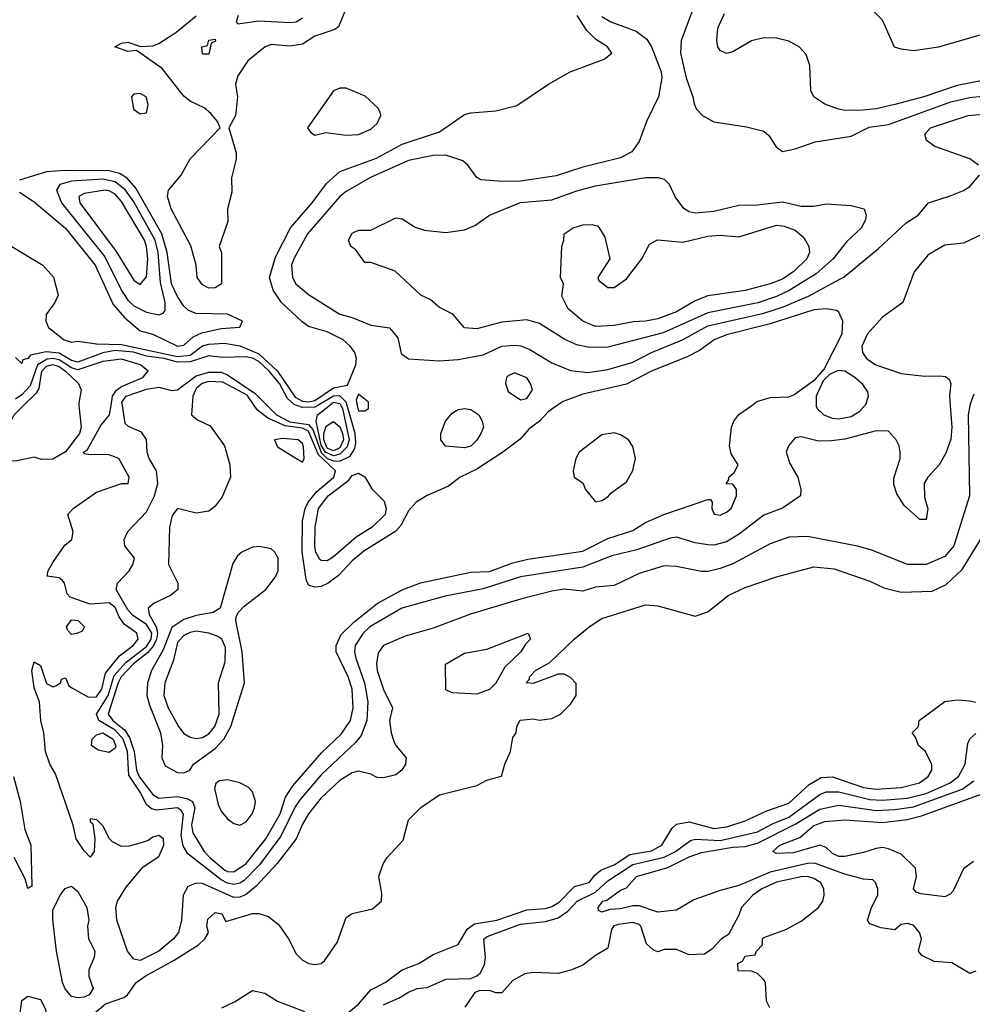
# Model space of a CAD drawing. Header units: inches. Extents: x 1793402 to 1900366, y 320852 to 470679.
# Tile 134 of 256: x 1811304 to 1814358, y 378080 to 381237. Entities that reach past the tile are written whole.
import ezdxf

# ---------------------------------------------------------------- set-up
doc = ezdxf.new("R2010")
doc.units = ezdxf.units.IN
doc.header["$MEASUREMENT"] = 0
doc.layers.add('B8317', color=7, linetype='Continuous')
doc.layers.add('B8318', color=7, linetype='Continuous')

msp = doc.modelspace()

# ---------------------------------------------------------------- linework, layer by layer
at = {"layer": 'B8317', "color": 4}
for points, elevation in [([(1811493.5, 380000), (1811500.4, 379930), (1811494.9, 379910), (1811450, 379851.1), (1811410, 379828.2), (1811373.8, 379826.2), (1811350, 379834.3), (1811290, 379821.3), (1811270, 379823.6), (1811255.1, 379835.1), (1811248, 379850), (1811273.9, 379946.1), (1811285.6, 379970), (1811316, 380000)], 264), ([(1814350.9, 380000), (1814345.4, 379970), (1814349.4, 379710), (1814298.7, 379550), (1814270, 379515.5), (1814210, 379490.4), (1814150.4, 379490.4), (1814036.1, 379536.1), (1813990, 379548.2), (1813830, 379579.3), (1813770, 379578), (1813710, 379556.3), (1813590, 379492.4), (1813550, 379477.1), (1813510, 379468), (1813490, 379468), (1813410, 379483), (1813370, 379485.5), (1813290, 379461.3), (1813210, 379423), (1813150, 379417.3), (1813110, 379404.9), (1813050, 379410.4), (1813010, 379404.4), (1812910, 379379.3), (1812749.7, 379330.3), (1812630, 379285.5), (1812540.1, 379259.9), (1812470, 379230.6), (1812453.6, 379206.4), (1812447.8, 379172.2), (1812449.6, 379150.4), (1812470, 379088.7), (1812499, 379030), (1812489.5, 378990), (1812494.5, 378950), (1812503.3, 378923.3), (1812509.5, 378909.5), (1812542.7, 378870), (1812540.9, 378850), (1812529.3, 378830), (1812510, 378815.5), (1812470, 378805.5), (1812450, 378807.3), (1812430, 378817.3), (1812390, 378827.7), (1812370, 378822), (1812330, 378797.1), (1812270, 378741.6), (1812230, 378690.5), (1812210, 378657.3), (1812189.7, 378610), (1812129.1, 378530.9), (1812061.8, 378458.2), (1812030, 378431.5), (1812010, 378423.2), (1811990, 378422), (1811890, 378467), (1811870, 378468.4), (1811842.6, 378457.4), (1811827.3, 378430), (1811822.4, 378350), (1811812.8, 378310), (1811796.9, 378290), (1811750, 378250.4), (1811690, 378220.3), (1811670, 378224.4), (1811648.8, 378250), (1811615.3, 378350), (1811612, 378390), (1811617, 378410), (1811644.5, 378455.5), (1811699.1, 378520.9), (1811750, 378554), (1811766, 378590), (1811764.7, 378610), (1811750, 378621), (1811730, 378616), (1811715.1, 378604.9), (1811690, 378596), (1811653.6, 378586.4), (1811630, 378586), (1811600.7, 378600.7), (1811591.3, 378610), (1811570, 378652), (1811551.1, 378671.1), (1811530, 378674), (1811530, 378666), (1811538, 378658), (1811544, 378610), (1811542, 378570), (1811530, 378552), (1811510, 378572), (1811484.9, 378610), (1811474.6, 378654.6), (1811418.7, 378818.7), (1811400.7, 378850), (1811386.8, 378890), (1811381, 378950), (1811371, 378990), (1811366.8, 379050), (1811350, 379094), (1811342.8, 379150), (1811350, 379178), (1811370, 379166), (1811390, 379108), (1811410, 379098), (1811419.6, 379100.4), (1811434, 379110), (1811438, 379122), (1811450, 379126), (1811461.2, 379101.2), (1811472.9, 379092.9), (1811524.4, 379064.4), (1811550, 379065.1), (1811567, 379090), (1811578.9, 379141.1), (1811623.2, 379196.8), (1811667.7, 379230), (1811684, 379250), (1811679.1, 379270), (1811639.1, 379299.1), (1811622.2, 379322.2), (1811610, 379351.6), (1811590, 379367.2), (1811530, 379362.3), (1811465.5, 379385.5), (1811455.5, 379395.5), (1811446.8, 379430), (1811439.9, 379439.9), (1811430, 379446.8), (1811392, 379452), (1811394.8, 379470), (1811410, 379496), (1811448.4, 379551.6), (1811470.6, 379570), (1811474.9, 379594.9), (1811458, 379650), (1811474.8, 379670), (1811550, 379721.6), (1811630, 379749.3), (1811651.3, 379750), (1811654.8, 379770), (1811621, 379830), (1811590, 379842), (1811522.8, 379842.8), (1811510, 379844.7), (1811508, 379850), (1811521, 379859), (1811564.3, 379935.7), (1811591.7, 379970), (1811596.4, 380000)], 268), ([(1814287.3, 380000), (1814292.4, 379930), (1814290, 379892), (1814273.1, 379846.9), (1814252.7, 379810), (1814215.3, 379770), (1814204, 379750), (1814204.7, 379704.7), (1814215.3, 379670), (1814210, 379634), (1814190, 379634), (1814139.6, 379679.6), (1814116.9, 379716.9), (1814106.4, 379746.4), (1814106.4, 379766.4), (1814126.8, 379830), (1814127.3, 379850), (1814124, 379870), (1814114, 379890), (1814090, 379917.3), (1814050, 379918.4), (1813950, 379891.8), (1813906.4, 379886.4), (1813865.2, 379885.2), (1813810, 379898.8), (1813790, 379896), (1813768.7, 379870), (1813762, 379850), (1813773.6, 379813.6), (1813799, 379770), (1813808.7, 379730), (1813808, 379710), (1813750, 379670.8), (1813690, 379648), (1813612.2, 379587.8), (1813570, 379562.4), (1813530, 379552.4), (1813510, 379552.7), (1813470, 379559.3), (1813410, 379578), (1813390, 379574.9), (1813282.8, 379537.2), (1813202.2, 379517.8), (1813110, 379481.7), (1812910, 379450.3), (1812790, 379411.6), (1812668, 379388), (1812529.4, 379350), (1812426, 379290), (1812404.7, 379270), (1812379.7, 379230), (1812377.4, 379210), (1812381.1, 379190), (1812409.8, 379110), (1812420.4, 379050), (1812416.9, 378990), (1812398.4, 378941.6), (1812380.6, 378919.4), (1812270, 378815.3), (1812203.1, 378736.9), (1812186.9, 378713.1), (1812141.1, 378618.9), (1812073, 378527), (1812023.3, 378476.7), (1812010, 378468), (1811990, 378464.2), (1811970, 378468.4), (1811950, 378479.3), (1811842.6, 378562.6), (1811828.1, 378588.1), (1811821.1, 378621.1), (1811829, 378689), (1811821.4, 378701.4), (1811810, 378710.2), (1811742.7, 378702.7), (1811726.6, 378706.6), (1811710, 378720.4), (1811690, 378760.3), (1811654, 378814), (1811649.4, 378890), (1811635.5, 378930), (1811610, 378958.6), (1811557.4, 378990), (1811550.2, 379010), (1811587.2, 379070), (1811606.5, 379133.5), (1811644.3, 379175.8), (1811710, 379226.9), (1811724.7, 379250), (1811727.4, 379270), (1811710, 379297.1), (1811666.2, 379326.2), (1811650, 379344.6), (1811613, 379410), (1811617.3, 379430), (1811654.8, 379470), (1811666.8, 379490), (1811671.3, 379510), (1811641, 379550), (1811638.8, 379570), (1811650, 379595.3), (1811710, 379659), (1811735.8, 379710), (1811746.7, 379750), (1811742, 379790), (1811718.7, 379830), (1811712.2, 379850), (1811710.5, 379890.5), (1811694.7, 379914.7), (1811652.3, 379932.3), (1811642.3, 379942.3), (1811633.2, 380000)], 272), ([(1811856.5, 380000), (1811854.8, 379970), (1811874.2, 379954.2), (1811914.4, 379934.4), (1811960.3, 379870), (1811977.1, 379810), (1811979.5, 379770), (1811952.8, 379707.2), (1811930, 379676.9), (1811910, 379661.3), (1811870, 379654.7), (1811810, 379669.2), (1811792.5, 379647.5), (1811783.7, 379610), (1811780.4, 379490), (1811810.5, 379430), (1811810.4, 379410), (1811787.3, 379390), (1811734.3, 379365.7), (1811715.5, 379350), (1811718.3, 379330), (1811741.2, 379290), (1811745.1, 379270), (1811742.2, 379250), (1811731.6, 379228.4), (1811713.1, 379206.9), (1811668.7, 379171.3), (1811629.5, 379130), (1811618.9, 379110), (1811587.5, 379010), (1811602.4, 378990), (1811639.8, 378959.8), (1811655.7, 378935.7), (1811670.7, 378890), (1811677.9, 378830), (1811688, 378808), (1811730, 378752.4), (1811750, 378741.1), (1811810, 378746), (1811839.3, 378739.3), (1811857.4, 378730), (1811865.4, 378710), (1811854.8, 378654.8), (1811858.9, 378630), (1811895.6, 378570), (1811913.8, 378550), (1811961.3, 378510), (1811970, 378505.2), (1811990, 378504.7), (1812030, 378531.6), (1812092.9, 378610), (1812138.4, 378690), (1812155.9, 378744.1), (1812179.8, 378780.2), (1812272.6, 378887.4), (1812334.3, 378945.7), (1812364, 378990), (1812373.5, 379030), (1812369.7, 379090), (1812356.4, 379130), (1812318.9, 379210), (1812318.3, 379230), (1812334.8, 379265.2), (1812374.9, 379305.1), (1812450, 379364.6), (1812530, 379408.8), (1812588.5, 379431.5), (1812750, 379465.7), (1812810, 379467.8), (1812884.7, 379495.3), (1812933, 379507), (1813110, 379532.8), (1813190, 379572.8), (1813270, 379598.7), (1813310, 379624.4), (1813369.7, 379650.3), (1813510, 379698.8), (1813518.8, 379698.8), (1813524.7, 379690), (1813522.8, 379670), (1813531, 379651), (1813550, 379647.7), (1813570, 379657.3), (1813585.2, 379670), (1813602.7, 379710), (1813602, 379730), (1813590, 379748), (1813569, 379749), (1813578, 379762), (1813578, 379770), (1813594.6, 379785.4), (1813608, 379810), (1813584.8, 379844.8), (1813579.3, 379870), (1813586, 379930), (1813593.2, 379950), (1813609.6, 379970.4), (1813651, 380000)], 276), ([(1813027.4, 380000), (1812999.1, 379980.9), (1812970.8, 379950), (1812936.3, 379923.7), (1812908.1, 379891.9), (1812853.4, 379850), (1812770, 379795.1), (1812716, 379770), (1812679.1, 379740.9), (1812610, 379711.6), (1812575.5, 379690), (1812550, 379662), (1812525.4, 379614.6), (1812510, 379596.3), (1812407, 379533), (1812370, 379501.3), (1812325.7, 379454.3), (1812293, 379430), (1812270, 379419.7), (1812250, 379417.6), (1812230, 379423.7), (1812222, 379442), (1812209.8, 379530.2), (1812210.8, 379630), (1812218.8, 379670), (1812228.7, 379690), (1812256.3, 379723.7), (1812310.5, 379769.5), (1812316.1, 379790), (1812261.7, 379841.7), (1812230, 379917.1), (1812210, 379926.8), (1812155.1, 379935.1), (1812099.6, 379959.6), (1812065.5, 379985.5), (1812055.4, 380000)], 276), ([(1812096.8, 380000), (1812127.2, 379970), (1812170, 379947.1), (1812230, 379939), (1812243.3, 379923.3), (1812270, 379849.5), (1812290, 379830.3), (1812310, 379822.5), (1812330, 379821.6), (1812363.2, 379836.8), (1812377.8, 379862.2), (1812381.5, 379878.5), (1812379, 379910), (1812354, 380000)], 272), ([(1812259.5, 380000), (1812250, 379994.3), (1812210, 379993.2), (1812192.1, 380000)], 272), ([(1812333.5, 380000), (1812339.1, 379990), (1812359.9, 379890), (1812353.2, 379866.8), (1812330, 379843.6), (1812310, 379838.6), (1812284.4, 379850), (1812270, 379872.8), (1812254.8, 379950), (1812258.9, 379970), (1812297.1, 380000)], 268), ([(1812386.2, 380000), (1812390, 379983), (1812410, 379982.8), (1812422, 379990), (1812422, 380000)], 276), ([(1813858, 380000), (1813858, 379998), (1813860.7, 379990), (1813882.8, 379970), (1813910, 379959.3), (1813930, 379957.1), (1813970, 379964.4), (1813998.3, 379981.7), (1814013.7, 380000)], 276), ([(1811481.6, 377998.4), (1811579.1, 378080.9), (1811638, 378102), (1811649, 378110), (1811677.2, 378150), (1811706, 378170), (1811799.2, 378220.8), (1811877.2, 378270), (1811897.2, 378290), (1811908.7, 378310), (1811904, 378330), (1811907.2, 378352.8), (1811930, 378374), (1811951.3, 378370), (1811964.7, 378344.7), (1812050, 378370.4), (1812070.4, 378370.4), (1812101.3, 378361.3), (1812134.7, 378334.7), (1812166, 378290), (1812190, 378241), (1812210, 378221), (1812230.7, 378210.7), (1812250, 378207.3), (1812270, 378210.7), (1812281.2, 378218.8), (1812321.7, 378278.3), (1812350, 378358), (1812369.4, 378370.6), (1812434.5, 378385.5), (1812464, 378410), (1812464.7, 378435.3), (1812455.3, 378490), (1812468.7, 378530), (1812482, 378550), (1812533.6, 378606.4), (1812550, 378671.3), (1812590, 378711), (1812650, 378751), (1812770, 378781), (1812802, 378798), (1812848.7, 378811.3), (1812859, 378850), (1812877.2, 378890), (1812885.2, 378934.8), (1812895.3, 378950), (1812898, 378970), (1812908.7, 378991.3), (1812950, 378994.8), (1812970, 378991), (1813010, 378996), (1813038, 379010), (1813070, 379042), (1813088, 379070), (1813088.4, 379108.4), (1813070, 379128), (1813050, 379138), (1813030, 379138), (1812950, 379108.7), (1812928, 379110), (1812938, 379122), (1812938, 379130), (1812958, 379150), (1813004, 379176), (1813081.2, 379250), (1813130, 379290.5), (1813170, 379316.3), (1813310, 379360.7), (1813350, 379357.3), (1813470, 379324.7), (1813510, 379338), (1813575.3, 379390), (1813630, 379416.3), (1813730, 379450.7), (1813850, 379482), (1813915.6, 379475.6), (1814030, 379436.3), (1814075.2, 379415.2), (1814130, 379400.7), (1814230, 379404.9), (1814274.1, 379425.8), (1814326.1, 379473.9), (1814394.5, 379585.5)], 264), ([(1812330, 378030.5), (1812390, 378080.4), (1812430, 378126), (1812476, 378150), (1812529.6, 378190.4), (1812584, 378210), (1812630, 378239.1), (1812710, 378271), (1812738.9, 378321.1), (1812762.2, 378337.8), (1812833.2, 378350), (1812930, 378382.4), (1812990, 378387.1), (1813010, 378392.8), (1813033.3, 378406.7), (1813083.1, 378456.9), (1813129.8, 378470.2), (1813146.8, 378493.2), (1813167.6, 378510), (1813210, 378526.9), (1813260.4, 378559.6), (1813330, 378571.8), (1813362.9, 378590), (1813395.8, 378644.2), (1813410, 378657.1), (1813450, 378664.9), (1813530, 378643.2), (1813571.5, 378648.5), (1813630, 378667.6), (1813699.5, 378700.5), (1813770, 378724.6), (1813835.8, 378784.2), (1813873.5, 378806.5), (1813910, 378809), (1814010, 378775.3), (1814050, 378769.3), (1814130, 378774.9), (1814189, 378790), (1814217.2, 378810), (1814228.7, 378830), (1814228.4, 378848.4), (1814208, 378890), (1814186, 378910), (1814176.4, 378936.4), (1814166, 378950), (1814186, 378970), (1814188, 378990), (1814270, 379050.8), (1814310, 379056.3), (1814350, 379053), (1814370, 379048)], 256), ([(1812470, 378078), (1812520.1, 378099.9), (1812550, 378119.1), (1812578, 378130), (1812610, 378134), (1812670, 378160.7), (1812750, 378162.8), (1812770, 378170.7), (1812780.1, 378179.9), (1812794.1, 378205.8), (1812797.2, 378230), (1812791.6, 378288.4), (1812802.8, 378297.2), (1812910, 378336.2), (1812990, 378345.3), (1813030, 378357.3), (1813061.8, 378378.2), (1813091.8, 378410), (1813150, 378438.8), (1813190, 378475.6), (1813270, 378527.8), (1813370, 378551), (1813406.6, 378570), (1813455.2, 378604.8), (1813471, 378609), (1813550, 378605), (1813670, 378632.6), (1813720.2, 378659.8), (1813770, 378680.2), (1813870, 378752.8), (1813890, 378761.5), (1813930, 378760.7), (1814030, 378736.6), (1814070, 378734.2), (1814150, 378740.2), (1814210, 378755.8), (1814287.8, 378790), (1814314.3, 378810), (1814335.1, 378850), (1814343.6, 378916.4), (1814350, 378931), (1814370, 378947.7)], 252), ([(1811284.2, 378810), (1811304.7, 378730), (1811320.4, 378640.4), (1811339.6, 378590), (1811342, 378458), (1811330, 378451.3), (1811321.6, 378481.6), (1811286, 378550)], 268), ([(1814370, 378186), (1814350, 378178), (1814292.5, 378212.5), (1814236.4, 378216.4), (1814196.4, 378236.4), (1814186, 378250), (1814195.3, 378290), (1814188.7, 378310), (1814170, 378333.2), (1814150, 378339), (1814130, 378335.3), (1814110, 378318), (1814064.7, 378324.7), (1814030, 378338), (1814022, 378350), (1814035.3, 378390), (1814055.3, 378430), (1814055.3, 378450), (1814048, 378470), (1814039, 378479), (1814010, 378481.2), (1813950, 378496.9), (1813851.9, 378531.9), (1813830, 378530.8), (1813710, 378502.9), (1813610, 378460.3), (1813550, 378445.1), (1813465.1, 378414.9), (1813410, 378381.7), (1813350, 378375.1), (1813290, 378395.6), (1813270, 378395.6), (1813230, 378386.3), (1813195.9, 378384.1), (1813170, 378375.3), (1813160.2, 378380.2), (1813159, 378390), (1813174, 378410), (1813186.1, 378413.9), (1813230, 378446), (1813250, 378452.7), (1813281.2, 378490), (1813382, 378518), (1813450, 378552.6), (1813490, 378566.5), (1813590, 378583.8), (1813630, 378585.4), (1813670, 378596), (1813790, 378657.7), (1813870, 378705.2), (1813930, 378718), (1814050, 378701.5), (1814110, 378703.8), (1814170, 378712.6), (1814325.6, 378770), (1814363.4, 378796.6)], 248), ([(1814362.7, 378537.3), (1814330, 378514), (1814296.9, 378443.1), (1814287.3, 378432.7), (1814270, 378424.7), (1814193.4, 378433.4), (1814178.9, 378438.9), (1814169.4, 378450), (1814179.6, 378490), (1814176, 378516), (1814130, 378561.1), (1814090, 378578.3), (1814070, 378582), (1814050, 378579.7), (1814010, 378566), (1813950, 378553.3), (1813930, 378553.3), (1813910, 378563), (1813890, 378582.9), (1813870, 378589.6), (1813785.4, 378565.4), (1813730, 378563.7), (1813719, 378570), (1813741.2, 378590), (1813805.4, 378614.6), (1813850, 378652.8), (1813885.8, 378665.8), (1813950, 378671.6), (1814070, 378662.8), (1814150, 378672.1), (1814195.6, 378684.4), (1814390, 378754.3)], 244), ([(1813708.7, 378068.7), (1813698, 378090), (1813695.3, 378150), (1813690, 378158), (1813670, 378178), (1813650, 378186), (1813607.3, 378187.3), (1813606, 378210), (1813622, 378218), (1813630, 378234), (1813662, 378238), (1813666, 378250), (1813686, 378270), (1813686, 378290), (1813690, 378294), (1813760.2, 378319.8), (1813810, 378346), (1813865.2, 378390), (1813879.3, 378410), (1813883.7, 378430), (1813882, 378450), (1813871.8, 378470), (1813850, 378483), (1813830, 378489.7), (1813810, 378488.5), (1813730, 378470.8), (1813684, 378450), (1813654.8, 378430), (1813618, 378390), (1813610, 378366), (1813576.9, 378303.1), (1813554, 378290), (1813523.6, 378256.4), (1813499.6, 378240.4), (1813450, 378238), (1813410, 378255.3), (1813370, 378255.3), (1813350, 378248), (1813334.6, 378254.6), (1813313.2, 378273.2), (1813295.1, 378330), (1813290, 378335.1), (1813270, 378341.6), (1813223.9, 378336.1), (1813208.8, 378331.2), (1813200.9, 378319.1), (1813190, 378259.5), (1813150, 378236.4), (1813110, 378205.1), (1813071.2, 378188.8), (1813030, 378178.2), (1812950, 378181.5), (1812923, 378177), (1812884.5, 378155.5), (1812850, 378116), (1812830, 378116), (1812810, 378123.7), (1812777.3, 378122.7), (1812763, 378117), (1812730.8, 378070)], 252), ([(1811952.1, 378067.9), (1811992.8, 378087.2), (1812050, 378124.4), (1812090, 378115.8), (1812130.6, 378090), (1812216.7, 378056.7)], 256)]:
    msp.add_lwpolyline(points, dxfattribs=dict(at, elevation=elevation))
for points, elevation in [([(1812730, 379863.7), (1812669.3, 379869.3), (1812654, 379890), (1812654, 379910), (1812669.3, 379950), (1812690, 379974.8), (1812710, 379986.8), (1812730, 379990.6), (1812750, 379986.8), (1812776, 379970), (1812786.8, 379950), (1812790.6, 379930), (1812782.8, 379910), (1812770, 379889), (1812750, 379869.4)], 272), ([(1812310, 379854.9), (1812290, 379862.7), (1812279.1, 379890), (1812279.2, 379910), (1812286.1, 379933.9), (1812310, 379949), (1812330, 379931.7), (1812339.2, 379910), (1812342.1, 379890), (1812330, 379864.5)], 264), ([(1813210, 379912), (1813170, 379906), (1813098, 379850), (1813086.8, 379830), (1813078, 379790), (1813082, 379770), (1813110, 379752), (1813118, 379730), (1813150, 379691.3), (1813170, 379694.8), (1813190, 379707.3), (1813200.1, 379719.9), (1813250, 379754.8), (1813270, 379791.3), (1813278.4, 379830), (1813270, 379868.7), (1813256, 379890), (1813230, 379906)], 284), ([(1812146.4, 379893.6), (1812121, 379890), (1812130, 379866.8), (1812210, 379818), (1812216, 379830), (1812213.5, 379866.5), (1812210, 379878.4), (1812197, 379890)], 284), ([(1812290, 379502), (1812270, 379502.7), (1812266.5, 379506.5), (1812253.6, 379530), (1812250, 379548), (1812251.1, 379610), (1812262.2, 379670), (1812293.3, 379710), (1812359.2, 379760.8), (1812370, 379774.8), (1812390, 379782.8), (1812410, 379770.8), (1812433, 379733), (1812472.7, 379692.7), (1812479.1, 379670), (1812475.5, 379650), (1812434, 379610), (1812382.6, 379577.4), (1812310, 379514)], 272), ([(1812072.7, 379547.3), (1812050, 379545.1), (1812016, 379530), (1812002.5, 379517.5), (1811987.3, 379492.7), (1811946.8, 379350), (1811924.4, 379335.6), (1811870, 379326), (1811830, 379313.1), (1811791.7, 379288.3), (1811764.2, 379215.8), (1811726.7, 379150), (1811712.9, 379110), (1811711.6, 379070), (1811719.4, 379039.4), (1811755.3, 378950), (1811761.6, 378910), (1811759.3, 378870), (1811770, 378844), (1811810, 378823), (1811830, 378822), (1811848.7, 378830), (1811861.2, 378850), (1811930, 378899.5), (1811958.3, 378930), (1811981, 378970), (1812024.5, 379110), (1812016.8, 379210), (1811996.2, 379310), (1811997.5, 379322.5), (1812003.9, 379336.1), (1812023.5, 379356.5), (1812093.3, 379410), (1812124.2, 379450), (1812132.4, 379470), (1812132.6, 379510), (1812122, 379530), (1812110, 379540.7)], 284), ([(1811470, 379266), (1811458, 379278), (1811454, 379290), (1811470, 379313), (1811491.3, 379310), (1811511, 379290), (1811503.6, 379276.4), (1811490, 379269.3)], 264), ([(1811870, 379276), (1811850, 379272.2), (1811830, 379262), (1811810, 379239.3), (1811796.9, 379183.1), (1811768.8, 379110), (1811766, 379070), (1811779.5, 379030), (1811812.4, 378970), (1811830, 378948), (1811850, 378936.4), (1811870, 378932.2), (1811890, 378935.3), (1811910, 378947), (1811929.8, 378970.2), (1811943.5, 379010), (1811941.6, 379110), (1811962.3, 379177.7), (1811963.5, 379223.5), (1811951.6, 379250), (1811938.7, 379258.7), (1811910, 379269.7)], 288), ([(1812770, 379074), (1812690, 379078), (1812670, 379088), (1812668.7, 379170), (1812730, 379206), (1812802, 379218), (1812934, 379270), (1812942, 379250), (1812925.4, 379234.6), (1812910.5, 379209.5), (1812859.1, 379160.9), (1812830.6, 379109.4), (1812810, 379089.2)], 264), ([(1811590, 378887), (1811554.8, 378894.8), (1811534, 378910), (1811536, 378930), (1811550, 378944), (1811570, 378950.2), (1811603.1, 378930), (1811612.2, 378907.8), (1811610, 378901.2)], 268), ([(1811970, 378799.7), (1811943.7, 378796.3), (1811932.5, 378787.5), (1811928.6, 378771.4), (1811940.4, 378720.4), (1811950, 378699.1), (1811970, 378674.9), (1811990, 378659.3), (1812010, 378654.4), (1812030, 378664.9), (1812049.6, 378690), (1812056.9, 378710), (1812059.7, 378730), (1812050, 378760.9), (1812035.8, 378775.8), (1812010, 378789.7)], 284), ([(1811490, 378100.7), (1811470, 378104.5), (1811448.9, 378128.9), (1811441, 378150), (1811422, 378250), (1811409.7, 378350.3), (1811410, 378382), (1811433.2, 378430), (1811449.5, 378450.5), (1811470, 378458.8), (1811490, 378441), (1811518.7, 378390), (1811524.9, 378350), (1811521.3, 378330), (1811524.4, 378290), (1811544, 378250), (1811542.8, 378230), (1811524.9, 378190), (1811525.5, 378170), (1811538.8, 378130), (1811526, 378110), (1811510, 378102.9)], 264), ([(1811350, 378003.5), (1811320.9, 378010), (1811307, 378030), (1811303.9, 378043.9), (1811310, 378092), (1811330, 378106), (1811370, 378094.8), (1811385.7, 378065.7), (1811388.7, 378050), (1811383.1, 378030), (1811370, 378013.3)], 264)]:
    msp.add_lwpolyline(points, close=True, dxfattribs=dict(at, elevation=elevation))
at = {"layer": 'B8318', "color": 4}
for points, elevation in [([(1814480.7, 381239.3), (1814430, 381206.6), (1814390, 381189.4), (1814250, 381149.3), (1814170, 381137.2), (1814130, 381142), (1814109.3, 381149.3), (1814070, 381235.3), (1813983.7, 381323.7)], 256), ([(1812357.3, 381290), (1812325.8, 381214.2), (1812314.4, 381205.6), (1812250, 381184.2), (1812210, 381158.7), (1812170, 381151.6), (1812110, 381157), (1812091.3, 381150), (1812035.1, 381104.9), (1812003.4, 381056.6), (1811995.5, 381030), (1812002, 380990), (1811996, 380930), (1811974, 380890), (1811997.3, 380810), (1811997.3, 380790), (1811982.8, 380730), (1811983.5, 380683.5), (1811970.4, 380630), (1811970.6, 380590), (1811942.8, 380510), (1811951, 380490), (1811950.8, 380390), (1811930, 380377.2), (1811910, 380376), (1811890, 380386.6), (1811873.2, 380410), (1811869.4, 380450), (1811852, 380512), (1811789.7, 380630), (1811778, 380670), (1811780.9, 380690), (1811821.3, 380738.7), (1811850, 380790.8), (1811946, 380890), (1811938, 380910), (1811916.6, 380936.6), (1811894.7, 380954.7), (1811850, 380975.6), (1811830, 380991.8), (1811760.6, 381080.6), (1811678, 381138), (1811650, 381135.3), (1811608.7, 381150), (1811630, 381162), (1811650, 381164.7), (1811690.6, 381150.6), (1811730, 381153), (1811750, 381160.5), (1811804.7, 381195.3), (1811870, 381248.8)], 276), ([(1813462, 381270), (1813425.1, 381170), (1813422.9, 381130), (1813440.7, 381050), (1813462.7, 380990), (1813466.6, 380966.6), (1813474, 380950), (1813493.2, 380930), (1813529.7, 380909.7), (1813633.8, 380893.8), (1813690, 380879), (1813705.6, 380865.6), (1813729.3, 380829.3), (1813750, 380814), (1813790, 380822.7), (1813854.9, 380845.1), (1813970, 380862.9), (1814027.5, 380892.5), (1814090, 380901.3), (1814290, 380973.5), (1814350, 380987.1), (1814430, 380996.4)], 268), ([(1811272.5, 380512.5), (1811377.3, 380450), (1811411.8, 380411.8), (1811426.8, 380353.2), (1811416, 380330), (1811388.1, 380291.9), (1811387.7, 380270), (1811396.3, 380250), (1811446, 380210), (1811470, 380202.8), (1811490, 380206), (1811550, 380197), (1811630, 380195.9), (1811810, 380156.5), (1811850, 380161.5), (1811890, 380190.6), (1811910, 380196.8), (1811960, 380200), (1812010, 380191.6), (1812070, 380165.4), (1812130, 380109.4), (1812186.5, 380026.5), (1812210, 380013.5), (1812230, 380011.1), (1812250, 380015.8), (1812310, 380055.9), (1812355.3, 380064.7), (1812382, 380130), (1812383.7, 380150), (1812378, 380170), (1812363.7, 380190), (1812341.2, 380210), (1812290, 380236.3), (1812230, 380253.6), (1812208.7, 380268.7), (1812142.9, 380330), (1812116.9, 380370), (1812104.2, 380410), (1812124.2, 380475.8), (1812171.5, 380570), (1812241.6, 380650), (1812287.9, 380712.1), (1812330, 380750.4), (1812447.3, 380792.7), (1812530, 380837.8), (1812650, 380877.6), (1812730, 380932.7), (1812750, 380938.4), (1812830, 380944.4), (1812898.3, 380961.7), (1812999.3, 381030), (1813069.2, 381070), (1813178, 381110), (1813202, 381130), (1813188.7, 381150), (1813150, 381174), (1813122.6, 381202.6), (1813091.1, 381250)], 276), ([(1812004, 381250), (1811998, 381230), (1812003.1, 381223.1), (1812070, 381233.2), (1812172.3, 381227.7), (1812190.3, 381229.7), (1812210, 381242.7)], 272), ([(1813170, 381247), (1813199, 381230), (1813280.5, 381200.5), (1813314.7, 381174.7), (1813329.5, 381150), (1813360.7, 381070), (1813362.9, 381050), (1813352, 380990), (1813313.6, 380910), (1813290, 380846), (1813266.3, 380813.7), (1813230, 380794.4), (1813110, 380763.8), (1813024.2, 380735.8), (1812910, 380719.5), (1812850, 380718), (1812783.5, 380723.5), (1812770, 380731.3), (1812741, 380770), (1812724.5, 380784.5), (1812670, 380802), (1812630, 380801.6), (1812550, 380785.3), (1812428.7, 380731.3), (1812350, 380685.5), (1812329.8, 380670.2), (1812226, 380550), (1812182.4, 380470), (1812175.6, 380450), (1812178, 380410), (1812189.4, 380390), (1812230, 380356), (1812330, 380292.7), (1812370, 380282), (1812430, 380257.2), (1812490, 380249), (1812516.5, 380216.5), (1812526.8, 380166.8), (1812550, 380149.2), (1812650, 380142.9), (1812710, 380147.3), (1812790, 380162.4), (1812850, 380189.6), (1812890, 380193.6), (1812911.1, 380191.1), (1812939.4, 380179.4), (1813010, 380136.2), (1813070, 380111.8), (1813125.8, 380105.8), (1813190, 380114.7), (1813270, 380138.9), (1813330, 380169.7), (1813429.3, 380210.7), (1813510, 380255), (1813690, 380295.5), (1813750, 380315), (1813833.4, 380350), (1813947.5, 380412.5), (1814057.1, 380502.9), (1814146, 380586), (1814184.7, 380610), (1814218, 380650), (1814287.9, 380672.1), (1814330, 380689), (1814350, 380702), (1814382, 380738)], 272), ([(1814436, 381050), (1814310, 381026.2), (1814202.8, 380990), (1814110, 380964.7), (1814050, 380951.1), (1814007, 380947), (1813950, 380945.6), (1813929.7, 380949.6), (1813886, 380966), (1813850, 380989.2), (1813840.9, 381010), (1813837.6, 381090), (1813825.3, 381125.3), (1813803.7, 381150), (1813770, 381168), (1813730, 381178), (1813690, 381178.4), (1813650.4, 381169.6), (1813590, 381134), (1813570, 381128.7), (1813550, 381138), (1813542, 381150), (1813539, 381170), (1813542.7, 381210), (1813563.3, 381256.7)], 264), ([(1814378, 380770), (1814350.5, 380790.5), (1814238, 380830), (1814211.3, 380850), (1814206, 380870), (1814224.7, 380890), (1814344.7, 380930), (1814430, 380936.9)], 272), ([(1811303.4, 380683.4), (1811350, 380653), (1811450, 380568.7), (1811545.3, 380450), (1811603.8, 380323.8), (1811640.8, 380280.8), (1811690, 380239.1), (1811730, 380229), (1811810, 380190.3), (1811830, 380193.6), (1811860.1, 380219.9), (1811887.5, 380232.5), (1811950, 380246.6), (1812009.4, 380250.6), (1812017.6, 380270), (1811970, 380292.5), (1811870, 380294.8), (1811844.6, 380304.6), (1811830, 380318), (1811809.2, 380349.2), (1811790.7, 380390), (1811776.3, 380490), (1811759.9, 380550), (1811676.3, 380696.3), (1811648.7, 380728.7), (1811624.1, 380744.1), (1811590, 380752), (1811447.1, 380752.9), (1811390, 380748.6), (1811302.7, 380722.7)], 284), ([(1814393.2, 380550), (1814330, 380520.7), (1814270, 380513.4), (1814217.2, 380482.8), (1814171.5, 380428.5), (1814135.3, 380330), (1814070, 380283), (1814022.4, 380230), (1814004.7, 380190), (1814006, 380170), (1814019.5, 380150), (1814049.3, 380130), (1814130, 380102.9), (1814205.8, 380094.2), (1814254.5, 380094.5), (1814272.3, 380092.3), (1814284.7, 380084.7), (1814289.2, 380070), (1814285.1, 380030), (1814287.3, 380000)], 272), ([(1813651, 380000), (1813667.9, 380012.1), (1813710, 380025.5), (1813770, 380027.7), (1813786.3, 380033.7), (1813855.9, 380084.1), (1813883.3, 380116.7), (1813941.3, 380230), (1813942.9, 380270), (1813930, 380299), (1813924.1, 380304.1), (1813890, 380309.7), (1813850, 380306.2), (1813710, 380261.4), (1813570, 380226.9), (1813530.7, 380210), (1813483.6, 380176.4), (1813444.4, 380155.6), (1813330, 380109.7), (1813250, 380067.8), (1813110, 380035.8), (1813046.9, 380013.1), (1813027.4, 380000)], 276), ([(1812192.1, 380000), (1812183.3, 380003.3), (1812161.9, 380021.9), (1812136.6, 380070), (1812104, 380110), (1812070, 380140.5), (1812050, 380152), (1812030, 380155.9), (1811953.8, 380153.8), (1811910, 380158.7), (1811850, 380139.8), (1811810, 380138.6), (1811767.3, 380150), (1811710, 380157.5), (1811668.9, 380171.1), (1811610, 380176.1), (1811570, 380168.9), (1811490, 380138.8), (1811470, 380144.1), (1811430, 380167.4), (1811388.5, 380171.5), (1811338.4, 380161.6), (1811330, 380151), (1811313.6, 380146.4), (1811310, 380134), (1811290, 380154)], 272), ([(1811596.4, 380000), (1811601.1, 380030), (1811612.6, 380047.4), (1811630, 380060.8), (1811698.8, 380090), (1811716, 380110), (1811691, 380130), (1811630, 380148.4), (1811570, 380141.1), (1811490, 380114.2), (1811470, 380120.1), (1811430, 380146.2), (1811410, 380150.6), (1811392.1, 380147.9), (1811360.6, 380130), (1811337, 380063), (1811310, 380033.7), (1811290, 380020.2)], 268), ([(1811316, 380000), (1811358.3, 380041.7), (1811365.6, 380054.4), (1811374.3, 380110), (1811390, 380125.7), (1811410, 380131.5), (1811430, 380125), (1811450.2, 380110), (1811492, 380070), (1811501, 380050), (1811492.8, 380007.2), (1811493.5, 380000)], 264), ([(1811633.2, 380000), (1811631.6, 380010), (1811644.9, 380030), (1811710, 380052.5), (1811750, 380058.4), (1811790, 380048.2), (1811810, 380049.7), (1811870, 380094.7), (1811910, 380106.2), (1811950, 380106.2), (1811970, 380097.6), (1812058.2, 380038.2), (1812096.8, 380000)], 272), ([(1814013.7, 380000), (1814016.6, 380003.4), (1814026, 380030), (1814023.2, 380043.2), (1814007.5, 380067.5), (1813981.2, 380090), (1813950, 380109.5), (1813928.3, 380111.7), (1813900.7, 380099.3), (1813880.7, 380079.3), (1813858, 380030), (1813858, 380000)], 276), ([(1812055.4, 380000), (1812032.8, 380032.8), (1811955.1, 380075.1), (1811910, 380076.5), (1811888.8, 380070), (1811870, 380054.7), (1811858.3, 380030), (1811856.5, 380000)], 276), ([(1812422, 380000), (1812422, 380010), (1812390, 380036), (1812382.3, 380017.7), (1812386.2, 380000)], 276), ([(1814363.7, 380036.3), (1814352.3, 380007.7), (1814350.9, 380000)], 268), ([(1812354, 380000), (1812351, 380011), (1812330.6, 380030.6), (1812310.1, 380030.1), (1812259.5, 380000)], 272), ([(1812297.1, 380000), (1812310, 380010.1), (1812330, 380006.4), (1812333.5, 380000)], 268)]:
    msp.add_lwpolyline(points, dxfattribs=dict(at, elevation=elevation))
for points, elevation in [([(1811890, 381126), (1811888, 381150), (1811906, 381154), (1811910, 381171.3), (1811930, 381174), (1811931.6, 381168.4), (1811918, 381162), (1811910, 381126)], 272), ([(1812350, 381017), (1812330, 381017), (1812310, 381009.2), (1812226.8, 380890), (1812236, 380876), (1812250, 380866.8), (1812285.2, 380874.8), (1812350, 380866.3), (1812390, 380869.1), (1812430, 380885.7), (1812450, 380903.8), (1812462, 380930), (1812459.6, 380939.6), (1812453.6, 380953.6), (1812411.3, 380991.3)], 284), ([(1811690, 381000.7), (1811670, 380998), (1811662, 380990), (1811668, 380950), (1811690, 380934.8), (1811710, 380938), (1811715.3, 380964.7), (1811709.2, 380990)], 284), ([(1813470, 380617.1), (1813530, 380623.1), (1813610, 380642), (1813670, 380643), (1813750, 380653), (1813810, 380639.3), (1813850, 380639.1), (1813890, 380646.8), (1813970, 380641), (1814012, 380630), (1814018, 380610), (1814016, 380596), (1814002.8, 380570), (1813954.9, 380525.1), (1813912.7, 380470), (1813858, 380422), (1813771.6, 380368.4), (1813730.9, 380349.1), (1813670.9, 380329.1), (1813510, 380296.8), (1813367.3, 380232.7), (1813190, 380186.3), (1813130, 380186), (1813090, 380194), (1813051.3, 380211.3), (1812970, 380262.9), (1812930, 380274), (1812850, 380267.3), (1812770, 380246), (1812730, 380249), (1812692.7, 380292.7), (1812650, 380314), (1812620.2, 380340.2), (1812590, 380354), (1812508, 380430), (1812430, 380458), (1812410, 380458), (1812380.4, 380500.4), (1812366, 380510), (1812358, 380530), (1812370, 380552), (1812390, 380562), (1812430, 380562), (1812510, 380602), (1812530, 380598), (1812571.3, 380571.3), (1812602, 380562), (1812670, 380554.8), (1812730, 380562.8), (1812763.2, 380576.8), (1812810, 380610.5), (1812909.7, 380650.3), (1813010, 380659.3), (1813090, 380688.4), (1813150, 380703.7), (1813310.6, 380730.6), (1813350.8, 380730.8), (1813370, 380726), (1813386, 380710), (1813406.2, 380666.2), (1813430, 380634.8), (1813450, 380622)], 268), ([(1811570, 380725.2), (1811470, 380718.8), (1811432, 380708), (1811421.6, 380690), (1811438, 380650), (1811576.2, 380476.2), (1811630, 380368), (1811650, 380337.6), (1811670, 380319.5), (1811710, 380298.9), (1811750, 380290.6), (1811763.7, 380296.3), (1811770, 380304.7), (1811769.6, 380330), (1811754.6, 380394.6), (1811747.5, 380490), (1811738.3, 380530), (1811670, 380652.4), (1811643.1, 380690), (1811610, 380717)], 288), ([(1811578, 380690), (1811510, 380679.7), (1811493.4, 380670), (1811496.4, 380650), (1811613.4, 380493.4), (1811670, 380402), (1811690, 380387.3), (1811710, 380412), (1811714.8, 380470), (1811710.7, 380510), (1811704.2, 380530), (1811630, 380654.3), (1811610, 380677.2), (1811590, 380688.6)], 292), ([(1813190, 380378), (1813210, 380378), (1813250, 380406), (1813299, 380470), (1813323.1, 380516.9), (1813349, 380531), (1813430, 380523.8), (1813510, 380542.4), (1813550, 380545.5), (1813610, 380540.7), (1813730, 380578.4), (1813755.1, 380575.1), (1813790, 380562), (1813818, 380538), (1813834, 380510), (1813836.3, 380490), (1813827.7, 380470), (1813787.7, 380430), (1813750, 380405.4), (1813710, 380389.7), (1813630, 380368.2), (1813510, 380351.5), (1813470, 380335.1), (1813410, 380300.4), (1813350, 380277.7), (1813310, 380269.7), (1813272.1, 380267.9), (1813210, 380256), (1813150, 380253.2), (1813109, 380270), (1813062, 380310), (1813042, 380350), (1813048, 380390), (1813038, 380410), (1813042, 380510), (1813048.7, 380530), (1813049.3, 380550.7), (1813078, 380570), (1813110, 380578.8), (1813139.8, 380579.8), (1813156, 380576), (1813162, 380570), (1813179.6, 380539.6), (1813196, 380470), (1813158, 380410), (1813161, 380401)], 264), ([(1812890, 380104), (1812870, 380095.3), (1812864.7, 380090), (1812861, 380070), (1812870, 380044.7), (1812910, 380018), (1812930, 380022), (1812948, 380050), (1812942, 380070), (1812930, 380088)], 276)]:
    msp.add_lwpolyline(points, close=True, dxfattribs=dict(at, elevation=elevation))

doc.saveas('drawing.dxf')
